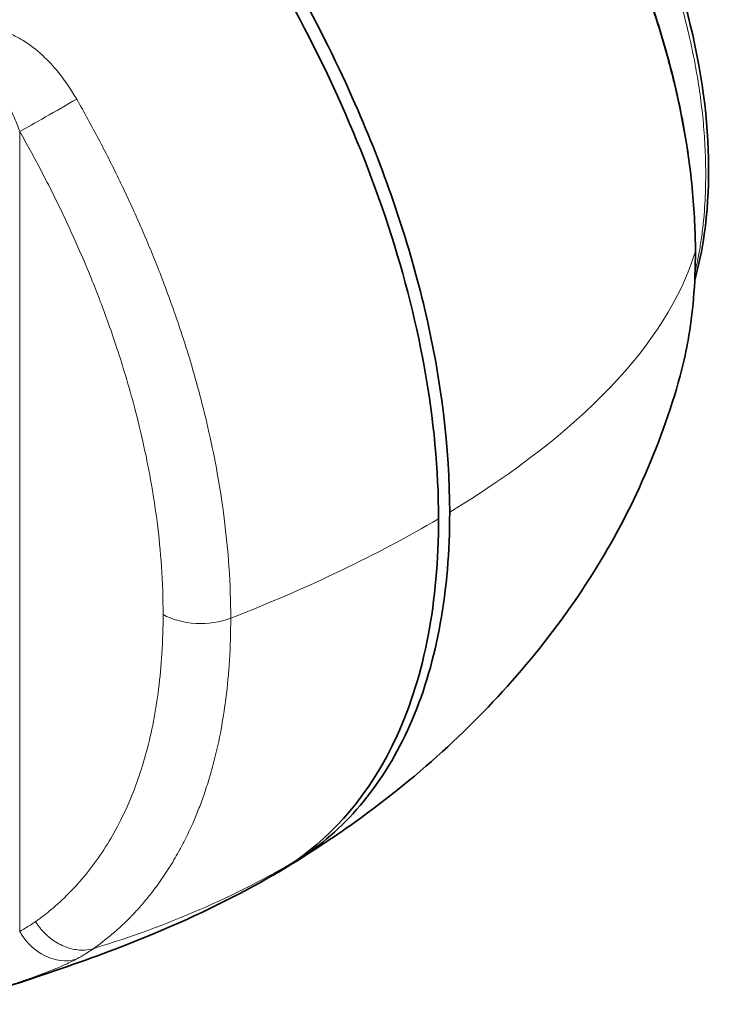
# Model space of a CAD drawing. Header units: millimetres. Extents: x 5 to 415, y 5 to 292.
# Tile 197 of 199: x 393.57 to 400.04, y 234.99 to 244.23. Entities that reach past the tile are written whole.
import ezdxf

# ---------------------------------------------------------------- set-up
doc = ezdxf.new("R2010")
doc.units = ezdxf.units.MM
doc.layers.add('Sichtbar (ISO)', color=7, linetype='Continuous', lineweight=35)
doc.layers.add('Sichtbar schmal (ISO)', color=7, linetype='Continuous', lineweight=18)

msp = doc.modelspace()

# ---------------------------------------------------------------- linework, layer by layer
at = {"layer": 'Sichtbar (ISO)'}
for points, knots in [([(399.90293932, 242.05624763), (399.90258097, 242.14759932), (399.8972352, 242.34178418), (399.87490956, 242.65633966), (399.83057867, 243.01252516), (399.75775152, 243.41686439), (399.64698961, 243.87731116), (399.48729837, 244.39903827), (399.27482027, 244.9615196), (399.02378733, 245.51702309), (398.75992254, 246.02299789), (398.50021245, 246.46385195), (398.24835353, 246.84570862), (398.00836165, 247.17499754), (397.783514, 247.45755792), (397.57687509, 247.69840867), (397.38484808, 247.90803088), (397.19714859, 248.09798918), (397.00124065, 248.28097288), (396.78732041, 248.46544799), (396.5509744, 248.65418292), (396.29102228, 248.84767886), (396.00642303, 249.04687983), (395.70464897, 249.2472159), (395.40299419, 249.43897148), (395.12277442, 249.61125278), (394.87390479, 249.76072799), (394.65256291, 249.89081095), (394.51397725, 249.97210937), (394.44755256, 250.01044891)], [0, 0, 0, 0, 0.03033244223, 0.0636001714, 0.10038816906, 0.14128252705, 0.18689244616, 0.23846790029, 0.29618171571, 0.35376074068, 0.40510826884, 0.45103136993, 0.49223677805, 0.52925582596, 0.56250332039, 0.59207181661, 0.61816039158, 0.64293166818, 0.6686310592, 0.6965100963, 0.72729566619, 0.76100726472, 0.79758210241, 0.83765366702, 0.8778783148, 0.91436360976, 0.94612768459, 0.97426712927, 0.99999941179, 0.99999941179, 0.99999941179, 0.99999941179]), ([(395.1691093, 249.7369379), (395.96585955, 249.27687319), (396.78353312, 248.8192423), (397.75960451, 247.94835943), (397.95925245, 247.73942482), (398.43764171, 247.17658805), (398.70752032, 246.79575109), (399.19420961, 245.96491037), (399.41392453, 245.50518503), (399.77888504, 244.53487141), (399.91451922, 244.01118618), (400.03991004, 243.05904272), (400.0424633, 242.61468582), (399.96500648, 242.06675748), (399.93506286, 241.92184497), (399.89639771, 241.78403479)], [0, 0, 0, 0, 0.6755534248, 0.6755534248, 0.8560730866, 0.8560730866, 1.1325267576, 1.1325267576, 1.4338312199, 1.4338312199, 1.7704747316, 1.7704747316, 2.0864772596, 2.0864772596, 2.2058292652, 2.2058292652, 2.2058292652, 2.2058292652]), ([(397.49526807, 239.54706708), (397.49526958, 240.00176507), (397.451097, 240.48052108), (397.27691745, 241.43602302), (397.15485373, 241.90422306), (396.66837118, 243.3541197), (396.22327687, 244.23109051), (395.25100605, 245.81344882), (394.67887576, 246.48519262), (393.51591049, 247.63845906), (392.65979267, 248.26301882), (391.07083907, 249.1804073)], [-3.771531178, -3.771531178, -3.771531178, -3.771531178, -3.3916207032, -3.3916207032, -3.0402912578, -3.0402912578, -2.3111990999, -2.3111990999, -1.3483001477, -1.3483001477, -0.00001253, -0.00001253, -0.00001253, -0.00001253]), ([(391.17686999, 249.23972141), (392.49175347, 248.48056674), (393.30473377, 247.92199815), (394.14284003, 247.18368908), (394.76758858, 246.61495897), (396.06809212, 244.80464678), (396.49203485, 243.95653623), (397.02208353, 242.71712094), (397.22513409, 242.10943687), (397.52276897, 240.8473048), (397.59973825, 240.20961189), (397.5997002, 239.60939444)], [0.0000081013, 0.0000081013, 0.0000081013, 0.0000081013, 1.1157262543, 1.1157262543, 1.4986481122, 1.4986481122, 1.8523908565, 1.8523908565, 2.1873730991, 2.1873730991, 2.5583160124, 2.5583160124, 2.5583160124, 2.5583160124]), ([(396.35553161, 248.79999536), (396.6379788, 248.59340955), (396.9167038, 248.36933799), (397.58153143, 247.72794979), (397.95591107, 247.27480457), (398.60806137, 246.32015806), (398.89286006, 245.80697905), (399.3877573, 244.72132768), (399.59231132, 244.13199512), (399.76865989, 243.36573797), (399.80563312, 243.16837952), (399.83387883, 242.97382528)], [0.5347799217, 0.5347799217, 0.5347799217, 0.5347799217, 0.7753615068, 0.7753615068, 1.1280220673, 1.1280220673, 1.4728732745, 1.4728732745, 1.8502453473, 1.8502453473, 1.9821278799, 1.9821278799, 1.9821278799, 1.9821278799]), ([(399.75979408, 240.88641194), (399.78693213, 240.98595566), (399.8102573, 241.08889622), (399.82968574, 241.19494041), (399.83110942, 241.2027111), (399.83251216, 241.21049844), (399.83389393, 241.21830231), (399.85647102, 241.34581144), (399.87344934, 241.47773286), (399.88493495, 241.61339392), (399.89709799, 241.75705636), (399.90310198, 241.90491349), (399.90293932, 242.05624763)], [0.64113303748, 0.64113303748, 0.64113303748, 0.64113303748, 0.74255077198, 0.74255077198, 0.74255077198, 0.74998244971, 0.74998244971, 0.74998244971, 0.87141027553, 0.87141027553, 0.87141027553, 1, 1, 1, 1]), ([(399.75979399, 240.88641203), (399.57691678, 240.21560509), (399.28192687, 239.56579688), (398.52468941, 238.38339164), (398.05344573, 237.83898873), (397.25585799, 237.11429044), (396.96334116, 236.88071571), (396.65997846, 236.66594344)], [0, 0, 0, 0, 0.4179262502, 0.4179262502, 0.8426395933, 0.8426395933, 1.0681840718, 1.0681840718, 1.0681840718, 1.0681840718]), ([(397.59970018, 239.60939446), (397.5998729, 238.87261677), (397.48262076, 238.21295024), (397.01862798, 237.11987776), (396.67729788, 236.69174372), (396.25469386, 236.39753243)], [0.0000023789, 0.0000023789, 0.0000023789, 0.0000023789, 0.5413460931, 0.5413460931, 1.0765313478, 1.0765313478, 1.0765313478, 1.0765313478]), ([(396.16866017, 236.3473142), (396.49945387, 236.58156311), (396.84909263, 236.94848768), (397.36638577, 238.0841451), (397.49526549, 238.77041375), (397.49526807, 239.54706708)], [-1.1410218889, -1.1410218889, -1.1410218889, -1.1410218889, -0.5707381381, -0.5707381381, -0.00001721, -0.00001721, -0.00001721, -0.00001721]), ([(395.94890898, 236.20705077), (395.60568173, 236.00941638), (395.23785308, 235.82942006), (394.56316471, 235.54633459), (394.26299519, 235.43416182), (393.66568915, 235.22781288), (393.37655347, 235.13450962), (393.04314879, 235.02574157), (392.99553669, 235.01019811), (392.94795955, 234.9946329)], [0, 0, 0, 0, 0.26739982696, 0.26739982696, 0.45857855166, 0.45857855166, 0.64668931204, 0.64668931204, 0.67806168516, 0.67806168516, 0.67806168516, 0.67806168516])]:
    msp.add_open_spline(points, degree=3, knots=knots, dxfattribs=at)
for points in [[(396.65860693, 236.66497346), (396.4855487, 236.5425138), (396.30828753, 236.42563602), (396.12734894, 236.31412082)], [(396.65997495, 236.66594341), (396.65951789, 236.66561982), (396.65906075, 236.66529627), (396.65860353, 236.66497273)], [(395.94907237, 236.20676816), (396.02693548, 236.25191344), (396.10036626, 236.29904966), (396.16865845, 236.34731699)], [(396.25469003, 236.39753121), (396.1876768, 236.35087716), (396.11951649, 236.30803785), (396.05134848, 236.26878149)]]:
    msp.add_open_spline(points, degree=3, dxfattribs=at)
at = {"layer": 'Sichtbar schmal (ISO)'}
msp.add_line((393.56965393, 235.67875732), (393.56965417, 243.17762652), dxfattribs=at)
for centre, major_axis, ratio, start_param, end_param in [((393.92320168, 243.38176095), (-0.43410443, -0.24809946), 0.0062401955, 0.6154933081, 1.9960359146), ((379.84563359, 241.46267937), (-20.14321934, -1.30504143), 0.3061535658, 3.0257252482, 3.0273200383), ((390.33957468, 241.43291754), (-9.61077605, -1.379713), 0.4169651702, 2.0825326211, 2.3488769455), ((395.26717391, 238.85359564), (-0.5, 0.00000016), 0.5773498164, 0.7853983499, 2.1659411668), ((390.34068247, 241.48875606), (-8.65315458, 1.26419995), 0.7269843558, 2.144267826, 2.4104711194), ((393.92320939, 235.88288132), (0.23616592, -0.4407104), 0.8163645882, 4.7382373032, 6.1197282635), ((394.07204798, 235.97415021), (0.28891576, -0.40807806), 0.8154486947, 5.8107361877, 6.0174660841)]:
    msp.add_ellipse(centre, major_axis=major_axis, ratio=ratio, start_param=start_param, end_param=end_param, dxfattribs=at)
for points, knots in [([(395.1215796, 249.73335615), (395.13329636, 249.72597213), (395.14842702, 249.71765528), (395.16212406, 249.70987059), (395.17666914, 249.70160392), (395.18978651, 249.69387949), (395.20277132, 249.68628052), (395.23071961, 249.66992463), (395.2578604, 249.65420973), (395.28405676, 249.63897044), (395.33965038, 249.60662979), (395.39118907, 249.57638211), (395.44645159, 249.5437354), (395.45743457, 249.53724712), (395.46856426, 249.53066361), (395.47989649, 249.52395025), (395.57651628, 249.46671142), (395.6731505, 249.40888409), (395.76979177, 249.3502446), (395.78135206, 249.34323011), (395.79291243, 249.33620398), (395.8044733, 249.32916554), (395.90363444, 249.26879472), (396.00280763, 249.20753589), (396.1019729, 249.14513884), (396.18068269, 249.09561286), (396.25938454, 249.04537157), (396.33808289, 248.99426871), (396.3509519, 248.9859122), (396.3638208, 248.97753263), (396.37668897, 248.9691293), (396.46039691, 248.91446528), (396.5440933, 248.85878648), (396.6277418, 248.8017793), (396.68312475, 248.76403534), (396.73848253, 248.72571123), (396.79381382, 248.68669393), (396.81447908, 248.67212165), (396.83514054, 248.6574526), (396.85579514, 248.64268041), (396.92561342, 248.5927463), (396.99537024, 248.54162767), (397.06499897, 248.48899258), (397.09311945, 248.4677352), (397.12122031, 248.44622855), (397.14929197, 248.42445012), (397.18568389, 248.3962167), (397.22202691, 248.36752677), (397.25830786, 248.33831379), (397.31806856, 248.29019521), (397.37765649, 248.24066467), (397.4369345, 248.18943279), (397.44236675, 248.18473789), (397.44779643, 248.18002861), (397.45322338, 248.17530476), (397.49718181, 248.13704143), (397.54096212, 248.09782175), (397.58446886, 248.05758017), (397.58987945, 248.05257564), (397.59528579, 248.0475553), (397.60068867, 248.04251813), (397.64978984, 247.99674047), (397.69853588, 247.94961762), (397.74676745, 247.901193), (397.7643371, 247.88355303), (397.78182642, 247.86575472), (397.7992511, 247.84778423), (397.82455191, 247.8216909), (397.84971625, 247.79523463), (397.87469362, 247.76851601), (397.91346469, 247.72704208), (397.95183104, 247.68489094), (397.9898426, 247.6421712), (397.99578014, 247.63549823), (398.00170844, 247.62881202), (398.00762856, 247.62211194), (398.03919488, 247.58638688), (398.07052855, 247.55027017), (398.10163431, 247.51375311), (398.13225342, 247.47780736), (398.16266216, 247.44146062), (398.19281324, 247.404742), (398.20191806, 247.39365396), (398.21099931, 247.38253196), (398.22005993, 247.37137195), (398.26412666, 247.31709477), (398.30764768, 247.26198788), (398.35055761, 247.20609419), (398.39817265, 247.1440717), (398.44503491, 247.08108016), (398.49106618, 247.01719475), (398.5179491, 246.97988475), (398.54454717, 246.94227253), (398.57085053, 246.90437054), (398.59409898, 246.87087055), (398.61711721, 246.83714422), (398.63989472, 246.80320933), (398.69142618, 246.72643561), (398.74173197, 246.64858222), (398.79072967, 246.56982832), (398.79313592, 246.56596075), (398.79553903, 246.56209102), (398.79793897, 246.55821915), (398.85545019, 246.46543535), (398.91115004, 246.37142092), (398.9650464, 246.27648507), (398.97315637, 246.26219975), (398.98122504, 246.24789445), (398.98925329, 246.23356879), (399.04103493, 246.14116925), (399.09113704, 246.04792664), (399.13954286, 245.95401977), (399.15264129, 245.92860893), (399.16561614, 245.90314763), (399.17846561, 245.87764098), (399.22676668, 245.78176166), (399.27329865, 245.68524205), (399.3179806, 245.58821776), (399.34495603, 245.52964216), (399.3712635, 245.47086639), (399.39686042, 245.41196202), (399.43122743, 245.33287567), (399.46431362, 245.25355758), (399.49607331, 245.17404741), (399.52013842, 245.11380056), (399.54343282, 245.05346555), (399.56593251, 244.99307435), (399.59820043, 244.90646434), (399.62883364, 244.81973869), (399.65775109, 244.73306332), (399.68027364, 244.66555562), (399.70175892, 244.5980681), (399.72217038, 244.53067511), (399.74312772, 244.4614798), (399.76295302, 244.39238416), (399.78161963, 244.32345644), (399.80566996, 244.23464899), (399.82779557, 244.14612384), (399.84793851, 244.05804774), (399.85518836, 244.02634737), (399.86218143, 243.99470517), (399.86891624, 243.96312824), (399.89128846, 243.85823342), (399.91080908, 243.75406176), (399.92743193, 243.65088504), (399.92928508, 243.63938266), (399.93110224, 243.62789261), (399.93288336, 243.61641529), (399.94522625, 243.53687888), (399.95583745, 243.45795393), (399.96472644, 243.37975263), (399.97418574, 243.2965341), (399.98169477, 243.21413514), (399.98727365, 243.13268166), (399.99284748, 243.05130176), (399.99649455, 242.97086555), (399.99827253, 242.89146512), (399.99830985, 242.88979869), (399.99834634, 242.88813271), (399.99838201, 242.8864672), (400.00013947, 242.8044079), (399.99990683, 242.72345354), (399.9976728, 242.64371075), (399.99762745, 242.6420917), (399.99758126, 242.64047315), (399.99753425, 242.6388551), (399.99479718, 242.54465523), (399.98925168, 242.45215795), (399.98081506, 242.36164424), (399.97563779, 242.30609912), (399.969372, 242.25130208), (399.96200271, 242.19732109), (399.95555418, 242.15008484), (399.94826072, 242.10347344), (399.94012636, 242.05752787), (399.92841171, 241.99135968), (399.91495167, 241.92657006), (399.89976331, 241.8632615)], [0, 0, 0, 0, 0.0025764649, 0.0025764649, 0.0025764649, 0.00531244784, 0.00531244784, 0.00531244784, 0.01120133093, 0.01120133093, 0.01120133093, 0.02369865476, 0.02369865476, 0.02369865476, 0.02618239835, 0.02618239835, 0.02618239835, 0.04735906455, 0.04735906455, 0.04735906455, 0.0498922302, 0.0498922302, 0.0498922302, 0.07161996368, 0.07161996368, 0.07161996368, 0.08886577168, 0.08886577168, 0.08886577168, 0.09168586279, 0.09168586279, 0.09168586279, 0.11003066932, 0.11003066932, 0.11003066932, 0.12217660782, 0.12217660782, 0.12217660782, 0.12671290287, 0.12671290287, 0.12671290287, 0.14204684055, 0.14204684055, 0.14204684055, 0.14823965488, 0.14823965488, 0.14823965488, 0.15626797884, 0.15626797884, 0.15626797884, 0.16949195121, 0.16949195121, 0.16949195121, 0.17070379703, 0.17070379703, 0.17070379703, 0.18051976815, 0.18051976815, 0.18051976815, 0.18174050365, 0.18174050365, 0.18174050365, 0.19283451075, 0.19283451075, 0.19283451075, 0.19687580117, 0.19687580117, 0.19687580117, 0.20274379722, 0.20274379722, 0.20274379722, 0.21185238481, 0.21185238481, 0.21185238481, 0.21327517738, 0.21327517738, 0.21327517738, 0.22086156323, 0.22086156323, 0.22086156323, 0.22832926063, 0.22832926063, 0.22832926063, 0.23058430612, 0.23058430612, 0.23058430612, 0.24155182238, 0.24155182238, 0.24155182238, 0.2537219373, 0.2537219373, 0.2537219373, 0.26082945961, 0.26082945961, 0.26082945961, 0.26711150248, 0.26711150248, 0.26711150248, 0.28132389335, 0.28132389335, 0.28132389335, 0.28202185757, 0.28202185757, 0.28202185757, 0.29874755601, 0.29874755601, 0.29874755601, 0.30126432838, 0.30126432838, 0.30126432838, 0.31749734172, 0.31749734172, 0.31749734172, 0.32188993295, 0.32188993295, 0.32188993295, 0.33840164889, 0.33840164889, 0.33840164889, 0.34837011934, 0.34837011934, 0.34837011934, 0.3617540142, 0.3617540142, 0.3617540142, 0.37189532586, 0.37189532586, 0.37189532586, 0.38643948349, 0.38643948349, 0.38643948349, 0.3977672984, 0.3977672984, 0.3977672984, 0.40939805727, 0.40939805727, 0.40939805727, 0.42438329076, 0.42438329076, 0.42438329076, 0.42977677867, 0.42977677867, 0.42977677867, 0.44769330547, 0.44769330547, 0.44769330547, 0.44969068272, 0.44969068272, 0.44969068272, 0.46353226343, 0.46353226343, 0.46353226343, 0.47826188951, 0.47826188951, 0.47826188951, 0.49297820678, 0.49297820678, 0.49297820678, 0.49328706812, 0.49328706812, 0.49328706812, 0.50850455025, 0.50850455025, 0.50850455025, 0.50881351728, 0.50881351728, 0.50881351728, 0.52680098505, 0.52680098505, 0.52680098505, 0.53783926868, 0.53783926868, 0.53783926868, 0.54749835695, 0.54749835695, 0.54749835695, 0.56140882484, 0.56140882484, 0.56140882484, 0.56140882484]), ([(393.60309847, 244.03037433), (393.55298505, 244.06103733), (393.50378551, 244.08707523), (393.45539802, 244.10855793), (393.41678565, 244.12570075), (393.37870229, 244.13994412), (393.34149467, 244.15121151), (393.30420596, 244.16250346), (393.26771561, 244.17079361), (393.23172836, 244.17640412), (393.18680688, 244.18340749), (393.14266959, 244.186292), (393.09897087, 244.18531172), (393.07465761, 244.1847663), (393.05045697, 244.1831301), (393.02654023, 244.18032592), (392.9730342, 244.17405247), (392.92095304, 244.16192143), (392.87202743, 244.14492214), (392.86250796, 244.14161459), (392.85311309, 244.1381104), (392.84383905, 244.13441085), (392.78414331, 244.11059731), (392.72910899, 244.07900995), (392.67766091, 244.03929066)], [0, 0, 0, 0, 0.1390447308, 0.1390447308, 0.1390447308, 0.25, 0.25, 0.25, 0.3611970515, 0.3611970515, 0.3611970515, 0.5, 0.5, 0.5, 0.5772277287, 0.5772277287, 0.5772277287, 0.75, 0.75, 0.75, 0.7836163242, 0.7836163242, 0.7836163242, 1, 1, 1, 1]), ([(394.10369702, 243.48164403), (394.05359314, 243.56776647), (394.00133046, 243.6452911), (393.94783085, 243.71331578), (393.90186624, 243.77175972), (393.85499934, 243.82319652), (393.80635016, 243.86979862), (393.79837507, 243.87743812), (393.79035177, 243.88494742), (393.78227612, 243.89233568), (393.72493776, 243.94479342), (393.66496136, 243.99115725), (393.60309847, 244.03037433)], [0, 0, 0, 0, 0.33333333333, 0.33333333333, 0.33333333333, 0.61971928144, 0.61971928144, 0.61971928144, 0.66666666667, 0.66666666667, 0.66666666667, 0.99999999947, 0.99999999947, 0.99999999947, 0.99999999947]), ([(392.89470818, 243.65914044), (392.9076322, 243.67256455), (392.9211458, 243.68459441), (392.93529632, 243.69509729), (392.94796911, 243.70450335), (392.96115779, 243.71268294), (392.97477413, 243.71952792), (392.97636192, 243.72032611), (392.97795555, 243.72110616), (392.97955482, 243.72186806), (392.99486882, 243.72916372), (393.01069696, 243.73478746), (393.02692529, 243.73861258), (393.03849641, 243.74133996), (393.05027319, 243.74315624), (393.06218858, 243.74403316), (393.06698436, 243.74438611), (393.07180262, 243.74458691), (393.07663888, 243.74463787), (393.0934911, 243.74481543), (393.11055233, 243.74316608), (393.12818007, 243.73953432), (393.13852678, 243.73740264), (393.1490705, 243.73458472), (393.15982282, 243.73098839), (393.16738927, 243.72845763), (393.17505862, 243.72554058), (393.18283729, 243.72220634), (393.20166985, 243.71413397), (393.22113863, 243.7036063), (393.24070686, 243.69058527), (393.24908721, 243.68500884), (393.2574897, 243.67897612), (393.26589189, 243.67248697), (393.27710892, 243.66382387), (393.28832524, 243.65434697), (393.29951331, 243.64405677), (393.31908188, 243.62605863), (393.33854897, 243.6055751), (393.35780648, 243.58249021), (393.36214482, 243.57728964), (393.36647327, 243.57195633), (393.37078902, 243.56649124), (393.38563053, 243.54769724), (393.40032205, 243.52734203), (393.41479561, 243.50540926), (393.42917846, 243.48361394), (393.44334372, 243.46026202), (393.45723396, 243.43533208), (393.46138617, 243.42787977), (393.46551369, 243.42028675), (393.46961514, 243.41255118), (393.48743702, 243.37893806), (393.50476187, 243.34264244), (393.52148899, 243.3035024), (393.53821611, 243.26436236), (393.5543433, 243.22237619), (393.56965417, 243.17762652)], [0.00000020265, 0.00000020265, 0.00000020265, 0.00000020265, 0.07692307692, 0.07692307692, 0.07692307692, 0.14581294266, 0.14581294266, 0.14581294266, 0.15384615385, 0.15384615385, 0.15384615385, 0.23076923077, 0.23076923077, 0.23076923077, 0.28561689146, 0.28561689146, 0.28561689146, 0.30769230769, 0.30769230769, 0.30769230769, 0.38461538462, 0.38461538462, 0.38461538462, 0.42976586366, 0.42976586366, 0.42976586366, 0.46153846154, 0.46153846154, 0.46153846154, 0.53846153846, 0.53846153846, 0.53846153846, 0.57140486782, 0.57140486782, 0.57140486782, 0.61538461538, 0.61538461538, 0.61538461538, 0.69230769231, 0.69230769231, 0.69230769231, 0.7096369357, 0.7096369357, 0.7096369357, 0.76923076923, 0.76923076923, 0.76923076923, 0.82845110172, 0.82845110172, 0.82845110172, 0.84615384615, 0.84615384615, 0.84615384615, 0.92307692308, 0.92307692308, 0.92307692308, 1, 1, 1, 1]), ([(394.1036979, 243.48164246), (394.13950521, 243.41898749), (394.20866137, 243.29544646), (394.3086334, 243.10954408), (394.4043636, 242.92414572), (394.49695534, 242.73719403), (394.58617025, 242.54931434), (394.67203329, 242.36045946), (394.7548892, 242.16962651), (394.83603411, 241.97340048), (394.91741172, 241.76585847), (395.00077059, 241.53998542), (395.08689926, 241.28926085), (395.17525539, 241.00857507), (395.26386962, 240.69443461), (395.34949319, 240.34470414), (395.42760881, 239.95847921), (395.49243663, 239.53634338), (395.53696255, 239.08078878), (395.54748742, 238.77265909), (395.54748809, 238.61455337)], [0, 0, 0, 0, 0.0394762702, 0.0775312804, 0.1157167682, 0.1539909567, 0.1923014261, 0.2305158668, 0.2687133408, 0.307674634, 0.3487396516, 0.3933962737, 0.4430872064, 0.4989181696, 0.5616318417, 0.6318911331, 0.710388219, 0.7975817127, 0.8939529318, 1, 1, 1, 1]), ([(393.56965416, 243.17762652), (393.60296021, 243.11934823), (393.63576829, 243.06074049), (393.66805924, 243.00187222), (393.69918818, 242.9451224), (393.72983654, 242.88813046), (393.75998564, 242.83092542), (393.79023811, 242.77352424), (393.8199879, 242.7159085), (393.8492307, 242.65809239), (393.87854143, 242.60014198), (393.90734283, 242.54199028), (393.93563668, 242.48365711), (393.96395736, 242.42526865), (393.99176955, 242.36669837), (394.01904616, 242.30800267), (394.0462544, 242.2494541), (394.07292974, 242.19078074), (394.09905208, 242.13199805), (394.12516282, 242.07324145), (394.15072104, 242.01437563), (394.17571609, 241.95541635), (394.20121096, 241.8952781), (394.22611992, 241.83504262), (394.25042713, 241.77473913), (394.27604682, 241.71117954), (394.30099803, 241.64754439), (394.32526269, 241.58386564), (394.35164957, 241.51461745), (394.37722455, 241.44531769), (394.40196653, 241.37600485), (394.42949776, 241.29887811), (394.45599759, 241.22173519), (394.48144063, 241.14463348), (394.51002752, 241.05800474), (394.53728033, 240.97142803), (394.56316061, 240.88498991), (394.59223135, 240.78789589), (394.61957031, 240.69097672), (394.64513572, 240.59434621), (394.67377712, 240.48608924), (394.7001925, 240.37819456), (394.72433054, 240.27083279), (394.75129874, 240.15088302), (394.77542425, 240.03159846), (394.79666235, 239.91320463), (394.82025335, 239.78169437), (394.84028174, 239.65128315), (394.85671574, 239.52227028), (394.87487954, 239.3796779), (394.88865247, 239.23879375), (394.89809215, 239.09994194), (394.9084796, 238.94714915), (394.91361999, 238.79681729), (394.91362052, 238.64947174)], [0.00000000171, 0.00000000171, 0.00000000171, 0.00000000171, 0.03947560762, 0.03947560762, 0.03947560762, 0.0775306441, 0.0775306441, 0.0775306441, 0.11571615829, 0.11571615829, 0.11571615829, 0.15399037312, 0.15399037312, 0.15399037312, 0.19230086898, 0.19230086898, 0.19230086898, 0.23051533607, 0.23051533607, 0.23051533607, 0.26871283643, 0.26871283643, 0.26871283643, 0.30767415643, 0.30767415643, 0.30767415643, 0.34873920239, 0.34873920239, 0.34873920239, 0.39339585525, 0.39339585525, 0.39339585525, 0.44308682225, 0.44308682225, 0.44308682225, 0.49891782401, 0.49891782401, 0.49891782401, 0.56163153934, 0.56163153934, 0.56163153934, 0.63189087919, 0.63189087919, 0.63189087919, 0.71038801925, 0.71038801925, 0.71038801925, 0.79758157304, 0.79758157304, 0.79758157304, 0.89395285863, 0.89395285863, 0.89395285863, 1, 1, 1, 1]), ([(394.91362052, 238.64947174), (394.91362063, 238.52455506), (394.90992586, 238.40176928), (394.90247302, 238.28149873), (394.89551092, 238.16914746), (394.88526935, 238.0589911), (394.87170023, 237.9513041), (394.85864169, 237.84766915), (394.84250131, 237.74632122), (394.82328418, 237.64747112), (394.80459941, 237.55135939), (394.78300601, 237.45760901), (394.75854014, 237.3664077), (394.73451701, 237.27685679), (394.70772443, 237.18976353), (394.67821987, 237.10528052), (394.64891784, 237.02137742), (394.61694092, 236.94004886), (394.58236124, 236.86142461), (394.54761112, 236.78241283), (394.51023252, 236.70613207), (394.4703242, 236.63269634), (394.42980322, 236.55813323), (394.38667426, 236.48650316), (394.34103274, 236.4178945), (394.29404057, 236.34725555), (394.24438493, 236.27981946), (394.19224028, 236.21569264), (394.1400915, 236.15156074), (394.0854533, 236.09073862), (394.02831031, 236.03319334), (393.97552137, 235.98003277), (393.9205948, 235.9296687), (393.86422207, 235.88233711), (393.8407038, 235.86259073), (393.8169308, 235.84337924), (393.79270947, 235.82466768), (393.7805988, 235.81531189), (393.76837585, 235.80608153), (393.75601529, 235.79697486), (393.74983501, 235.79242153), (393.74362031, 235.78789915), (393.73736796, 235.78340768), (393.73424179, 235.78116194), (393.7311062, 235.77892393), (393.72796079, 235.77669366), (393.72638808, 235.77557852), (393.72481292, 235.77446531), (393.72323525, 235.77335404), (393.72244642, 235.77279841), (393.72165695, 235.77224326), (393.72086686, 235.77168859), (393.72047181, 235.77141126), (393.72007661, 235.77113405), (393.71968124, 235.77085695), (393.71948356, 235.77071841), (393.71928584, 235.77057989), (393.71908808, 235.77044141), (393.7189892, 235.77037217), (393.7188903, 235.77030293), (393.7187914, 235.7702337), (393.71874195, 235.77019909), (393.7186925, 235.77016448), (393.71864305, 235.77012987), (393.71861832, 235.77011256), (393.71859359, 235.77009526), (393.71856886, 235.77007795), (393.7185565, 235.7700693), (393.71854413, 235.77006065), (393.71853177, 235.770052), (393.71852558, 235.77004767), (393.7185194, 235.77004335), (393.71851322, 235.77003902), (393.71851013, 235.77003686), (393.71850704, 235.77003469), (393.71850395, 235.77003253), (393.7185024, 235.77003145), (393.71850095, 235.77003043), (393.71849929, 235.77002928), (393.71849764, 235.77002812), (393.71849511, 235.77002635), (393.71848455, 235.77001896)], [0, 0, 0, 0, 0.0956671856, 0.0956671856, 0.0956671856, 0.1850351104, 0.1850351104, 0.1850351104, 0.2710403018, 0.2710403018, 0.2710403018, 0.3546629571, 0.3546629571, 0.3546629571, 0.4367723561, 0.4367723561, 0.4367723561, 0.5183181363, 0.5183181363, 0.5183181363, 0.6002658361, 0.6002658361, 0.6002658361, 0.6834715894, 0.6834715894, 0.6834715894, 0.7691396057, 0.7691396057, 0.7691396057, 0.8548144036, 0.8548144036, 0.8548144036, 0.9339611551, 0.9339611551, 0.9339611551, 0.9669805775, 0.9669805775, 0.9669805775, 0.9834902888, 0.9834902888, 0.9834902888, 0.9917451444, 0.9917451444, 0.9917451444, 0.9958725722, 0.9958725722, 0.9958725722, 0.9979362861, 0.9979362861, 0.9979362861, 0.998968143, 0.998968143, 0.998968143, 0.9994840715, 0.9994840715, 0.9994840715, 0.9997420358, 0.9997420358, 0.9997420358, 0.9998710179, 0.9998710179, 0.9998710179, 0.9999355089, 0.9999355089, 0.9999355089, 0.9999677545, 0.9999677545, 0.9999677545, 0.9999838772, 0.9999838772, 0.9999838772, 0.9999919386, 0.9999919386, 0.9999919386, 0.9999959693, 0.9999959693, 0.9999959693, 0.9999979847, 0.9999979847, 0.9999979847, 1, 1, 1, 1]), ([(395.54748827, 238.61455337), (395.54748831, 238.48051607), (395.54352491, 238.34867038), (395.5355151, 238.21942562), (395.5280327, 238.09869104), (395.51702013, 237.98022547), (395.5024191, 237.8643335), (395.50017822, 237.84654711), (395.49785284, 237.82882111), (395.49544283, 237.81115718), (395.48274064, 237.71805781), (395.46768583, 237.62668323), (395.45028925, 237.53720131), (395.43016535, 237.43369097), (395.40690777, 237.3327143), (395.3805561, 237.23448082), (395.37023567, 237.19600843), (395.3594413, 237.15795777), (395.34817587, 237.12033902), (395.33119724, 237.06364216), (395.31314844, 237.00792632), (395.29404742, 236.95323307), (395.27790692, 236.90701688), (395.26101338, 236.86152603), (395.24338012, 236.81678925), (395.22653829, 236.7740604), (395.20902168, 236.73201951), (395.19083878, 236.69067733), (395.16837685, 236.639606), (395.14490082, 236.58960778), (395.12043175, 236.54070324), (395.10415481, 236.50817171), (395.08743852, 236.47612407), (395.07029069, 236.44456985), (395.04176437, 236.39207775), (395.01204241, 236.34094839), (394.98115871, 236.29121486), (394.96485548, 236.26496098), (394.94822858, 236.23909608), (394.93128416, 236.21362438), (394.89788093, 236.16341098), (394.86324312, 236.11472513), (394.82741087, 236.06758699), (394.80907723, 236.04346867), (394.79043096, 236.01975558), (394.77147741, 235.99645071), (394.74289791, 235.96130998), (394.71362376, 235.92710158), (394.683672, 235.89383235), (394.654933, 235.86191021), (394.62557002, 235.83085275), (394.59562106, 235.80066817), (394.57464513, 235.77952723), (394.55337068, 235.75880418), (394.53181453, 235.73850688), (394.49530628, 235.70413065), (394.45799059, 235.67097603), (394.41981018, 235.63903753), (394.3691429, 235.59665358), (394.3169784, 235.55644221), (394.26343831, 235.51852582)], [0.00000001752, 0.00000001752, 0.00000001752, 0.00000001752, 0.09566698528, 0.09566698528, 0.09566698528, 0.18503472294, 0.18503472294, 0.18503472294, 0.19875033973, 0.19875033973, 0.19875033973, 0.27103973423, 0.27103973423, 0.27103973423, 0.35466221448, 0.35466221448, 0.35466221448, 0.38741232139, 0.38741232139, 0.38741232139, 0.43677144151, 0.43677144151, 0.43677144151, 0.47848025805, 0.47848025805, 0.47848025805, 0.51831705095, 0.51831705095, 0.51831705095, 0.56752873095, 0.56752873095, 0.56752873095, 0.6002645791, 0.6002645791, 0.6002645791, 0.65472237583, 0.65472237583, 0.65472237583, 0.68347015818, 0.68347015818, 0.68347015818, 0.74014182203, 0.74014182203, 0.74014182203, 0.76913799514, 0.76913799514, 0.76913799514, 0.81286047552, 0.81286047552, 0.81286047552, 0.85481261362, 0.85481261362, 0.85481261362, 0.8841954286, 0.8841954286, 0.8841954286, 0.93395919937, 0.93395919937, 0.93395919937, 0.99999816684, 0.99999816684, 0.99999816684, 0.99999816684]), ([(396.30249339, 236.42790661), (396.29932563, 236.42574396), (396.29613732, 236.42360875), (396.29290766, 236.42146791), (396.289678, 236.41932707), (396.2864068, 236.41718087), (396.28316099, 236.41511817), (396.27991518, 236.41305547), (396.27669431, 236.41107696), (396.27414947, 236.4095171), (396.27160463, 236.40795724), (396.26973676, 236.40681458), (396.26669808, 236.40494236), (396.26366678, 236.40307469), (396.2594697, 236.400482), (396.25472849, 236.39755382)], [0, 0, 0, 0, 0.2, 0.2, 0.2, 0.4, 0.4, 0.4, 0.6, 0.6, 0.6, 0.8, 0.8, 0.8, 0.99951430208, 0.99951430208, 0.99951430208, 0.99951430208]), ([(393.71848454, 235.77001897), (393.70300653, 235.75907064), (393.6872605, 235.74848471), (393.67126018, 235.73821994), (393.65496647, 235.72776696), (393.63840907, 235.71764703), (393.62162334, 235.70783219), (393.60452874, 235.69783675), (393.58719734, 235.68815773), (393.56965398, 235.67875613)], [0.00000027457, 0.00000027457, 0.00000027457, 0.00000027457, 0.3272881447, 0.3272881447, 0.3272881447, 0.66057725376, 0.66057725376, 0.66057725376, 0.99999927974, 0.99999927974, 0.99999927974, 0.99999927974]), ([(394.17788324, 235.50356217), (394.13714929, 235.50127164), (394.09343362, 235.505437), (394.04939196, 235.5167789), (394.00535031, 235.52812079), (393.96098326, 235.54667777), (393.9193736, 235.57127723), (393.87776394, 235.59587669), (393.83889732, 235.62650288), (393.80496855, 235.66055217), (393.77103978, 235.69460145), (393.74201218, 235.73202852), (393.71848455, 235.77001896)], [0, 0, 0, 0, 0.25, 0.25, 0.25, 0.5, 0.5, 0.5, 0.75, 0.75, 0.75, 1, 1, 1, 1]), ([(394.26343823, 235.5185258), (394.24634686, 235.50643598), (394.21120498, 235.48275384), (394.15594017, 235.44885771), (394.11736639, 235.4272417), (394.09768026, 235.41667135)], [0.00000005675, 0.00000005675, 0.00000005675, 0.00000005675, 0.33333333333, 0.66666666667, 1, 1, 1, 1]), ([(393.77489807, 235.2772115), (393.7420903, 235.265106), (393.70890095, 235.25316419), (393.67451492, 235.24104237), (393.65676911, 235.23478659), (393.63869986, 235.2284826), (393.62016683, 235.22207776), (393.58466102, 235.20980728), (393.54762993, 235.19721935), (393.5112925, 235.18505094), (393.49191029, 235.17856037), (393.472744, 235.17219349), (393.45427317, 235.16609727), (393.40117355, 235.14857197), (393.35333655, 235.13312145), (393.31024498, 235.11934116)], [0, 0, 0, 0, 0.2198658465, 0.2198658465, 0.2198658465, 0.3333333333, 0.3333333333, 0.3333333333, 0.5507158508, 0.5507158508, 0.5507158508, 0.6666666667, 0.6666666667, 0.6666666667, 1, 1, 1, 1])]:
    msp.add_open_spline(points, degree=3, knots=knots, dxfattribs=at)
for points in [[(397.59970495, 239.60939734), (398.81012211, 240.34164859), (399.63395189, 241.18156383), (399.89998071, 242.04602326)], [(396.65860353, 236.66497273), (396.54448316, 236.5842198), (396.42566513, 236.50506393), (396.30249339, 236.42790661)], [(394.09768026, 235.41667135), (394.06074031, 235.39717146), (393.9855714, 235.36153861), (393.88393629, 235.31844424), (393.81081836, 235.29050988), (393.77489897, 235.27720883)]]:
    msp.add_open_spline(points, degree=3, dxfattribs=at)

doc.saveas('drawing.dxf')
